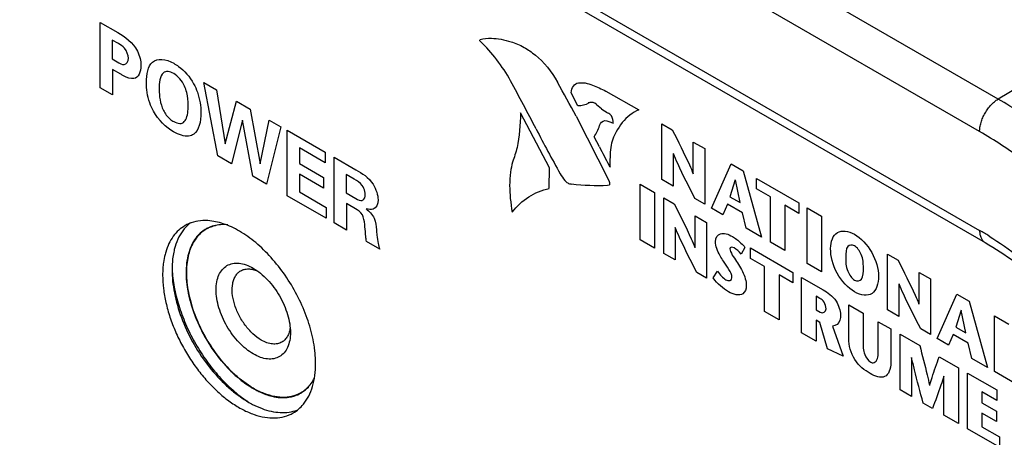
# Model space of a CAD drawing. Header units: inches. Extents: x 0 to 34, y 0 to 22.
# Tile 42 of 47: x 29.15 to 29.888, y 16.868 to 17.181. Entities that reach past the tile are written whole.
import ezdxf

# ---------------------------------------------------------------- set-up
doc = ezdxf.new("R2010")
doc.units = ezdxf.units.IN
doc.header["$LTSCALE"] = 1.87
doc.header["$MEASUREMENT"] = 0
doc.layers.get('0').update_dxf_attribs({"linetype": 'CONTINUOUS'})
doc.layers.add('02___PRT_ALL_AXES', color=7, linetype='CONTINUOUS')

msp = doc.modelspace()

# ---------------------------------------------------------------- linework, layer by layer
at = {"color": 7, "linetype": 'CONTINUOUS'}
for p, q in [((29.88339, 17.12108), (26.54595, 19.04807)), ((29.86949, 17.09673), (26.53205, 19.02372)), ((26.53205, 18.94968), (29.86949, 17.02268)), ((26.5362, 18.94052), (29.87363, 17.01353)), ((30.03188, 17.20981), (29.88339, 17.12108)), ((29.27781, 17.00914), (29.27672, 17.00586)), ((29.3404, 16.89826), (29.34539, 16.89758)), ((29.34707, 16.89752), (29.35154, 16.8978)), ((29.35312, 16.89807), (29.35723, 16.89927))]:
    msp.add_line(p, q, dxfattribs=at)
at = {"color": 40, "linetype": 'CONTINUOUS'}
for p, q in [((29.21037, 17.17854), (29.2235, 17.17096)), ((29.21037, 17.12951), (29.21037, 17.17854)), ((29.22397, 17.16273), (29.21937, 17.16538)), ((29.21937, 17.16538), (29.21937, 17.15124)), ((29.49479, 17.16527), (29.4951, 17.16572)), ((29.21937, 17.15124), (29.22303, 17.14913)), ((29.22579, 17.13971), (29.21961, 17.14328)), ((29.21961, 17.14328), (29.21961, 17.12417)), ((29.21961, 17.12417), (29.21037, 17.12951)), ((29.28809, 17.13359), (29.29751, 17.12815)), ((29.29845, 17.07851), (29.28809, 17.13359)), ((29.29751, 17.12815), (29.30411, 17.08756)), ((29.56835, 17.11613), (29.56333, 17.12581)), ((29.58928, 17.12691), (29.6141, 17.11306)), ((29.30411, 17.08756), (29.31241, 17.11955)), ((29.31241, 17.11955), (29.32271, 17.1136)), ((29.32271, 17.1136), (29.33019, 17.07249)), ((29.58239, 17.11693), (29.58101, 17.11796)), ((29.58596, 17.11384), (29.58241, 17.11689)), ((29.54721, 17.06954), (29.52535, 17.11086)), ((29.56713, 17.10832), (29.59151, 17.06015)), ((29.31712, 17.10527), (29.30882, 17.07253)), ((29.32483, 17.06328), (29.31712, 17.10527)), ((29.33019, 17.07249), (29.33709, 17.1053)), ((29.34581, 17.10027), (29.33497, 17.05743)), ((29.33709, 17.1053), (29.34581, 17.10027)), ((29.59484, 17.10281), (29.59487, 17.10335)), ((29.63129, 17.10251), (29.63917, 17.09796)), ((29.63129, 17.06084), (29.63129, 17.10251)), ((29.35049, 17.09777), (29.37899, 17.08131)), ((29.35049, 17.04861), (29.35049, 17.09777)), ((29.58447, 17.08534), (29.58063, 17.09268)), ((29.37899, 17.07329), (29.35962, 17.08447)), ((29.35962, 17.08447), (29.35962, 17.07278)), ((29.65485, 17.08891), (29.66341, 17.08397)), ((29.65485, 17.06504), (29.65485, 17.08891)), ((29.30882, 17.07253), (29.29845, 17.07851)), ((29.37899, 17.08131), (29.37899, 17.07329)), ((29.38567, 17.07746), (29.40198, 17.06804)), ((29.38567, 17.02829), (29.38567, 17.07746)), ((29.63984, 17.08031), (29.63984, 17.0559)), ((29.66341, 17.08397), (29.66341, 17.0423)), ((29.35962, 17.07278), (29.37775, 17.06231)), ((29.54694, 17.05419), (29.54721, 17.06954)), ((29.59254, 17.07008), (29.59158, 17.07179)), ((29.6685, 17.03936), (29.68319, 17.07255)), ((29.68319, 17.07255), (29.69232, 17.06728)), ((29.33497, 17.05743), (29.32483, 17.06328)), ((29.37775, 17.05429), (29.35962, 17.06476)), ((29.35962, 17.06476), (29.35962, 17.0515)), ((29.37775, 17.06231), (29.37775, 17.05429)), ((29.4008, 17.06097), (29.39468, 17.0645)), ((29.39468, 17.0645), (29.39468, 17.05076)), ((29.69232, 17.06728), (29.70604, 17.01769)), ((29.59203, 17.05665), (29.59063, 17.05625)), ((29.59154, 17.06013), (29.59214, 17.05857)), ((29.59209, 17.05798), (29.59199, 17.05669)), ((29.59207, 17.05866), (29.59209, 17.05798)), ((29.61499, 17.05735), (29.62587, 17.05107)), ((29.61499, 17.01568), (29.61499, 17.05735)), ((29.63984, 17.0559), (29.63129, 17.06084)), ((29.68629, 17.06052), (29.68232, 17.04793)), ((29.68991, 17.04355), (29.6864, 17.06046)), ((29.70226, 17.06154), (29.73397, 17.04323)), ((29.70226, 17.05374), (29.70226, 17.06154)), ((29.37964, 17.03177), (29.35049, 17.04861)), ((29.35962, 17.0515), (29.37964, 17.03993)), ((29.39468, 17.05076), (29.40204, 17.04652)), ((29.62587, 17.05107), (29.62587, 17.0094)), ((29.63269, 17.04713), (29.64057, 17.04258)), ((29.63269, 17.00546), (29.63269, 17.04713)), ((29.68232, 17.04793), (29.68991, 17.04355)), ((29.71267, 17.04772), (29.70226, 17.05374)), ((29.71267, 17.01385), (29.71267, 17.04772)), ((29.37964, 17.03993), (29.37964, 17.03177)), ((29.40298, 17.03815), (29.39497, 17.04278)), ((29.39497, 17.04278), (29.39497, 17.02292)), ((29.66341, 17.0423), (29.65614, 17.04649)), ((29.68047, 17.04239), (29.67702, 17.03444)), ((29.69165, 17.03594), (29.68047, 17.04239)), ((29.73397, 17.03543), (29.72355, 17.04145)), ((29.72355, 17.04145), (29.72355, 17.00757)), ((29.73397, 17.04323), (29.73397, 17.03543)), ((29.65625, 17.03353), (29.66481, 17.02859)), ((29.65625, 17.00966), (29.65625, 17.03353)), ((29.67702, 17.03444), (29.6685, 17.03936)), ((29.69449, 17.02435), (29.69165, 17.03594)), ((29.74021, 17.03962), (29.75108, 17.03334)), ((29.74021, 16.99795), (29.74021, 17.03962)), ((29.75108, 17.03334), (29.75108, 16.99167)), ((29.39497, 17.02292), (29.38567, 17.02829)), ((29.66481, 17.02859), (29.66481, 16.98691)), ((29.64124, 17.02493), (29.64124, 17.00052)), ((29.70604, 17.01769), (29.69449, 17.02435)), ((29.41994, 17.0085), (29.40987, 17.01432)), ((29.62587, 17.0094), (29.61499, 17.01568)), ((29.72355, 17.00757), (29.71267, 17.01385)), ((29.64124, 17.00052), (29.63269, 17.00546)), ((29.6936, 17.00983), (29.69082, 17.00489)), ((29.69788, 17.00949), (29.72958, 16.99118)), ((29.69788, 17.0017), (29.69788, 17.00949)), ((29.80051, 17.00481), (29.80839, 17.00026)), ((29.80051, 16.96314), (29.80051, 17.00481)), ((29.70829, 16.99568), (29.69788, 17.0017)), ((29.70829, 16.96181), (29.70829, 16.99568)), ((29.75108, 16.99167), (29.74021, 16.99795)), ((29.66481, 16.98691), (29.65754, 16.99111)), ((29.66983, 16.98706), (29.67313, 16.99206)), ((29.72958, 16.98339), (29.71917, 16.9894)), ((29.71917, 16.9894), (29.71917, 16.95553)), ((29.72958, 16.99118), (29.72958, 16.98339)), ((29.82407, 16.9912), (29.83263, 16.98626)), ((29.82407, 16.96733), (29.82407, 16.9912)), ((29.73606, 16.98745), (29.75214, 16.97816)), ((29.73606, 16.94578), (29.73606, 16.98745)), ((29.80906, 16.9826), (29.80906, 16.9582)), ((29.83263, 16.98626), (29.83263, 16.94459)), ((29.74982, 16.9717), (29.74693, 16.97337)), ((29.74693, 16.97337), (29.74693, 16.96313)), ((29.83776, 16.94163), (29.85245, 16.97482)), ((29.85245, 16.97482), (29.86158, 16.96955)), ((29.77145, 16.96695), (29.78232, 16.96067)), ((29.77145, 16.94148), (29.77145, 16.96695)), ((29.86158, 16.96955), (29.8753, 16.91996)), ((29.71917, 16.95553), (29.70829, 16.96181)), ((29.74693, 16.96313), (29.75002, 16.96135)), ((29.78232, 16.96067), (29.78232, 16.93888)), ((29.80906, 16.9582), (29.80051, 16.96314)), ((29.85555, 16.9628), (29.85158, 16.9502)), ((29.85915, 16.94583), (29.85565, 16.96273)), ((29.88059, 16.95857), (29.89147, 16.95228)), ((29.88059, 16.9169), (29.88059, 16.95857)), ((29.74977, 16.95363), (29.74693, 16.95527)), ((29.74693, 16.95527), (29.74693, 16.9395)), ((29.75549, 16.93384), (29.74977, 16.95363)), ((29.79356, 16.95418), (29.80294, 16.94877)), ((29.79356, 16.93257), (29.79356, 16.95418)), ((29.74693, 16.9395), (29.73606, 16.94578)), ((29.75915, 16.95096), (29.76714, 16.92848)), ((29.80294, 16.94877), (29.80294, 16.92358)), ((29.80986, 16.94484), (29.8246, 16.93632)), ((29.80986, 16.90316), (29.80986, 16.94484)), ((29.83263, 16.94459), (29.82536, 16.94879)), ((29.84972, 16.94467), (29.84626, 16.93672)), ((29.86091, 16.93821), (29.84972, 16.94467)), ((29.85158, 16.9502), (29.85915, 16.94583)), ((29.84626, 16.93672), (29.83776, 16.94163)), ((29.86375, 16.92663), (29.86091, 16.93821)), ((29.76714, 16.92848), (29.75549, 16.93384)), ((29.81841, 16.92739), (29.81841, 16.89822)), ((29.8392, 16.9279), (29.85363, 16.91956)), ((29.8753, 16.91996), (29.86375, 16.92663)), ((29.85363, 16.91956), (29.85363, 16.87789)), ((29.86037, 16.91567), (29.88229, 16.90302)), ((29.86037, 16.874), (29.86037, 16.91567)), ((29.90467, 16.90299), (29.88059, 16.9169)), ((29.84275, 16.88417), (29.84275, 16.91334)), ((29.81841, 16.89822), (29.80986, 16.90316)), ((29.88229, 16.89522), (29.87126, 16.90159)), ((29.87126, 16.90159), (29.87126, 16.89337)), ((29.88229, 16.90302), (29.88229, 16.89522)), ((29.83409, 16.88917), (29.82723, 16.89314)), ((29.87126, 16.89337), (29.88203, 16.88715)), ((29.88203, 16.87936), (29.87126, 16.88558)), ((29.87126, 16.88558), (29.87126, 16.87551)), ((29.88203, 16.88715), (29.88203, 16.87936)), ((29.85363, 16.87789), (29.84275, 16.88417)), ((29.8845, 16.86006), (29.86037, 16.874)), ((29.87126, 16.87551), (29.8845, 16.86787)), ((29.8845, 16.86787), (29.8845, 16.86006))]:
    msp.add_line(p, q, dxfattribs=at)
for centre, radius, start, end in [((28.27773, 16.45527), 1.41418, 27.06528, 28.72239), ((25.07197, 14.6188), 5.13853, 28.97843, 29.30304), ((29.63013, 17.17701), 0.07711, 235.07462, 239.2472), ((30.3794, 17.53014), 0.94637, 207.12142, 209.42836), ((29.93026, 17.25843), 0.3867, 206.60168, 208.85872), ((29.60113, 17.05368), 0.08424, 166.15895, 171.34075), ((29.68936, 17.07397), 0.09698, 180.08009, 182.27889), ((29.59955, 17.05633), 0.08232, 173.00399, 180.07047), ((29.60554, 17.09553), 0.05887, 211.10013, 216.94186)]:
    msp.add_arc(centre, radius, start, end, dxfattribs=at)
at = {"color": 7, "linetype": 'CONTINUOUS'}
for centre, radius, start, end in [((29.30172, 17.00246), 0.02448, 104.62774, 116.63506), ((29.30277, 17.00159), 0.0258, 135.33508, 138.97367), ((29.30151, 17.00295), 0.02368, 119.87255, 124.86638), ((29.30146, 17.00305), 0.02383, 116.71162, 120.00329), ((29.30154, 17.00289), 0.02374, 112.92226, 119.85834), ((29.74676, 16.81017), 0.2454, 58.05746, 59.9932), ((29.33877, 16.99117), 0.06394, 177.91742, 180.0136), ((29.34222, 16.99116), 0.0674, 180.00337, 181.50355), ((29.37159, 16.9946), 0.09703, 192.0036, 194.94751), ((29.39297, 17.00162), 0.11956, 203.93447, 206.22882), ((29.39625, 17.00324), 0.12322, 206.23045, 213.99666), ((29.39311, 17.00115), 0.11945, 214.00796, 216.508), ((29.37798, 16.98778), 0.09923, 224.77743, 227.45297), ((29.35958, 16.96385), 0.06898, 238.12918, 239.90456), ((29.35766, 16.96056), 0.06517, 239.91366, 241.82081), ((29.35219, 16.9494), 0.05254, 247.52337, 248.45131), ((29.3485, 16.92165), 0.02402, 291.33025, 292.92522), ((29.34856, 16.92149), 0.02385, 292.92554, 294.82984), ((29.34863, 16.92134), 0.02368, 294.82928, 300.13027), ((29.34868, 16.92125), 0.02384, 300.00545, 303.29848), ((29.34668, 16.92339), 0.02653, 318.70168, 320.63876), ((29.3487, 16.93849), 0.04108, 256.15098, 258.34382), ((29.34845, 16.93691), 0.0397, 256.40239, 261.13376), ((29.34749, 16.92997), 0.03246, 266.28578, 269.26512), ((29.34778, 16.92433), 0.02679, 278.05835, 281.49356), ((29.3481, 16.92305), 0.02574, 281.16154, 284.64947)]:
    msp.add_arc(centre, radius, start, end, dxfattribs=at)
at = {"color": 40, "linetype": 'CONTINUOUS'}
for points in [[(29.2235, 17.17096), (29.22866, 17.16798), (29.23497, 17.16355), (29.23828, 17.15706)], [(29.49539, 17.16419), (29.4951, 17.16438), (29.49479, 17.16493), (29.49479, 17.16527)], [(29.49506, 17.16575), (29.49778, 17.16635), (29.50062, 17.16669), (29.50355, 17.16679)], [(29.50362, 17.16674), (29.50831, 17.16654), (29.51327, 17.16562), (29.51833, 17.16401)], [(29.51792, 17.13481), (29.51186, 17.1458), (29.50384, 17.15623), (29.49538, 17.16419)], [(29.51826, 17.16408), (29.52148, 17.16323), (29.52484, 17.16179), (29.52817, 17.15987)], [(29.52817, 17.15987), (29.53098, 17.15825), (29.53381, 17.15625), (29.53656, 17.15395)], [(29.23828, 17.15706), (29.24005, 17.15355), (29.24087, 17.1496), (29.24087, 17.14638)], [(29.53657, 17.15396), (29.54278, 17.14921), (29.54892, 17.14164), (29.55299, 17.13376)], [(29.24087, 17.14638), (29.24087, 17.14156), (29.23896, 17.13705), (29.23546, 17.13645)], [(29.25768, 17.14068), (29.25498, 17.13844), (29.25455, 17.13312), (29.25455, 17.12821)], [(29.2655, 17.14031), (29.26263, 17.14197), (29.25945, 17.14227), (29.25768, 17.14068)], [(29.56333, 17.12581), (29.5637, 17.1297), (29.56584, 17.13267), (29.56878, 17.13335)], [(29.56884, 17.13318), (29.57198, 17.13374), (29.5757, 17.13313), (29.57942, 17.13145)], [(29.57936, 17.1316), (29.58263, 17.1303), (29.58593, 17.12876), (29.58923, 17.12702)], [(29.25455, 17.12821), (29.25455, 17.12347), (29.25524, 17.11783), (29.25774, 17.11263)], [(29.27628, 17.11661), (29.27628, 17.11956), (29.27605, 17.12272), (29.27522, 17.126)], [(29.57622, 17.11815), (29.57406, 17.11659), (29.57133, 17.11586), (29.56836, 17.11605)], [(29.57881, 17.11858), (29.57786, 17.11867), (29.57697, 17.11853), (29.57621, 17.11819)], [(29.58101, 17.11796), (29.58025, 17.1184), (29.57947, 17.11863), (29.5788, 17.11861)], [(29.26533, 17.09655), (29.25994, 17.09966), (29.25398, 17.10534), (29.25026, 17.11199)], [(29.28583, 17.11097), (29.28583, 17.10423), (29.28436, 17.09759), (29.28047, 17.09482)], [(29.52535, 17.11086), (29.52521, 17.1017), (29.52438, 17.09293), (29.52286, 17.08473)], [(29.59348, 17.10861), (29.5927, 17.10946), (29.59183, 17.11017), (29.59098, 17.11066)], [(29.59487, 17.10335), (29.59487, 17.10491), (29.59434, 17.10687), (29.59346, 17.10856)], [(29.6141, 17.11306), (29.60461, 17.10897), (29.59726, 17.10001), (29.59366, 17.08815)], [(29.26545, 17.10424), (29.26841, 17.10253), (29.2718, 17.10226), (29.2734, 17.1042)], [(29.58063, 17.09268), (29.58215, 17.09535), (29.58351, 17.09821), (29.58469, 17.10124)], [(29.58465, 17.10126), (29.58528, 17.10333), (29.58677, 17.10476), (29.58862, 17.10506)], [(29.58859, 17.10512), (29.59052, 17.10489), (29.59264, 17.10414), (29.59473, 17.10294)], [(29.52278, 17.0848), (29.52186, 17.08095), (29.52069, 17.0773), (29.5193, 17.07389)], [(29.59361, 17.08816), (29.5928, 17.08369), (29.59239, 17.07887), (29.59239, 17.07384)], [(29.40198, 17.06804), (29.40639, 17.06556), (29.41154, 17.06251), (29.41488, 17.05726)], [(29.4068, 17.05634), (29.40515, 17.05866), (29.40283, 17.0598), (29.4008, 17.06097)], [(29.41488, 17.05726), (29.41714, 17.05369), (29.41859, 17.04912), (29.41859, 17.04566)], [(29.51723, 17.05623), (29.51723, 17.04992), (29.5179, 17.04318), (29.51921, 17.0363)], [(29.56104, 17.05794), (29.56017, 17.05844), (29.55928, 17.05921), (29.5585, 17.06011)], [(29.56367, 17.05718), (29.56288, 17.05715), (29.56195, 17.05742), (29.56104, 17.05794)], [(29.59064, 17.05623), (29.58189, 17.05585), (29.57287, 17.05618), (29.56365, 17.0572)], [(29.51917, 17.03632), (29.52619, 17.04552), (29.53584, 17.05174), (29.54691, 17.05417)], [(29.40204, 17.04652), (29.40364, 17.04559), (29.40544, 17.04476), (29.40669, 17.04519)], [(29.40757, 17.03272), (29.40701, 17.03493), (29.40471, 17.03716), (29.40298, 17.03815)], [(29.41865, 17.01279), (29.41892, 17.01139), (29.41933, 17.00992), (29.41994, 17.0085)], [(29.6855, 17.0095), (29.68421, 17.01025), (29.68231, 17.01029), (29.68231, 17.00879)], [(29.69082, 17.00489), (29.68925, 17.00688), (29.68733, 17.00845), (29.6855, 17.0095)], [(29.68385, 16.9873), (29.68385, 16.99107), (29.67998, 16.99569), (29.67751, 16.99959)], [(29.67313, 16.99206), (29.6749, 16.98947), (29.67709, 16.98685), (29.67932, 16.98557)], [(29.68118, 16.9767), (29.67724, 16.97897), (29.6729, 16.98244), (29.66983, 16.98706)], [(29.67932, 16.98557), (29.68128, 16.98443), (29.68385, 16.98503), (29.68385, 16.9873)], [(29.75002, 16.96135), (29.75209, 16.96016), (29.75436, 16.96158), (29.75436, 16.96396)]]:
    msp.add_open_spline(points, degree=3, dxfattribs=at)
for points, knots in [([(29.23145, 17.15175), (29.23145, 17.15396), (29.22942, 17.15974), (29.22556, 17.16181), (29.22397, 17.16273)], [0, 0, 0, 0, 0.547229, 1, 1, 1, 1]), ([(29.22303, 17.14913), (29.22482, 17.14809), (29.22917, 17.14539), (29.23145, 17.14926), (29.23145, 17.15175)], [0, 0, 0, 0, 0.454047, 1, 1, 1, 1]), ([(29.24501, 17.13338), (29.24501, 17.13964), (29.24719, 17.15268), (29.25962, 17.15126), (29.26545, 17.1479)], [0, 0, 0, 0, 0.481861, 1, 1, 1, 1]), ([(29.26545, 17.1479), (29.26667, 17.14719), (29.27205, 17.14374), (29.27762, 17.13782), (29.28041, 17.13259)], [0, 0, 0, 0, 0.2259, 1, 1, 1, 1]), ([(29.23546, 17.13645), (29.23324, 17.13609), (29.22975, 17.13746), (29.22646, 17.13933), (29.22579, 17.13971)], [0, 0, 0, 0, 0.796557, 1, 1, 1, 1]), ([(29.27522, 17.126), (29.27482, 17.1276), (29.27312, 17.13318), (29.26853, 17.13856), (29.2655, 17.14031)], [0, 0, 0, 0, 0.293539, 1, 1, 1, 1]), ([(29.25026, 17.11199), (29.24914, 17.11401), (29.24591, 17.12138), (29.24501, 17.12871), (29.24501, 17.13338)], [0, 0, 0, 0, 0.287359, 1, 1, 1, 1]), ([(29.28041, 17.13259), (29.28149, 17.13053), (29.2847, 17.12313), (29.28583, 17.11567), (29.28583, 17.11097)], [0, 0, 0, 0, 0.288273, 1, 1, 1, 1]), ([(29.2734, 17.1042), (29.27379, 17.10466), (29.27588, 17.1077), (29.27628, 17.11257), (29.27628, 17.11661)], [0, 0, 0, 0, 0.168058, 1, 1, 1, 1]), ([(29.25774, 17.11263), (29.25888, 17.11016), (29.26163, 17.10667), (29.26451, 17.10478), (29.26545, 17.10424)], [0, 0, 0, 0, 0.672889, 1, 1, 1, 1]), ([(29.28047, 17.09482), (29.27936, 17.09402), (29.275, 17.09241), (29.26921, 17.09431), (29.26533, 17.09655)], [0, 0, 0, 0, 0.300391, 1, 1, 1, 1]), ([(29.63917, 17.09796), (29.64353, 17.08927), (29.64908, 17.07842), (29.65394, 17.06734), (29.65475, 17.0651)], [0, 0, 0, 0, 0.799003, 1, 1, 1, 1]), ([(29.65614, 17.04649), (29.65173, 17.0552), (29.64595, 17.06634), (29.64093, 17.07773), (29.63995, 17.08025)], [0, 0, 0, 0, 0.779622, 1, 1, 1, 1]), ([(29.40905, 17.04954), (29.40905, 17.05028), (29.40888, 17.05246), (29.40779, 17.05505), (29.4068, 17.05634)], [0, 0, 0, 0, 0.351531, 1, 1, 1, 1]), ([(29.40669, 17.04519), (29.40692, 17.04525), (29.40834, 17.04582), (29.40905, 17.04773), (29.40905, 17.04954)], [0, 0, 0, 0, 0.151799, 1, 1, 1, 1]), ([(29.41859, 17.04566), (29.41859, 17.04228), (29.41627, 17.03757), (29.41154, 17.03831), (29.40969, 17.03877)], [0, 0, 0, 0, 0.603401, 1, 1, 1, 1]), ([(29.64057, 17.04258), (29.64493, 17.03389), (29.65048, 17.02304), (29.65534, 17.01196), (29.65615, 17.00972)], [0, 0, 0, 0, 0.798978, 1, 1, 1, 1]), ([(29.40987, 17.01432), (29.4097, 17.0156), (29.40897, 17.0217), (29.40891, 17.02765), (29.40757, 17.03272)], [0, 0, 0, 0, 0.207474, 1, 1, 1, 1]), ([(29.40969, 17.03877), (29.41191, 17.03725), (29.41692, 17.03185), (29.41704, 17.02589), (29.41735, 17.02305)], [0, 0, 0, 0, 0.489956, 1, 1, 1, 1]), ([(29.41735, 17.02305), (29.41749, 17.02173), (29.41787, 17.01833), (29.41823, 17.01492), (29.41865, 17.01279)], [0, 0, 0, 0, 0.391034, 1, 1, 1, 1]), ([(29.65754, 16.99111), (29.65312, 16.99982), (29.64734, 17.01096), (29.64233, 17.02234), (29.64135, 17.02487)], [0, 0, 0, 0, 0.779739, 1, 1, 1, 1]), ([(29.67153, 17.01418), (29.67153, 17.01724), (29.67501, 17.02187), (29.68108, 17.01985), (29.68417, 17.01807)], [0, 0, 0, 0, 0.461935, 1, 1, 1, 1]), ([(29.68417, 17.01807), (29.68525, 17.01745), (29.68851, 17.01522), (29.69174, 17.01224), (29.6936, 17.00983)], [0, 0, 0, 0, 0.330938, 1, 1, 1, 1]), ([(29.75781, 17.00902), (29.75781, 17.01436), (29.76135, 17.02362), (29.77111, 17.02241), (29.77575, 17.01973)], [0, 0, 0, 0, 0.499259, 1, 1, 1, 1]), ([(29.77575, 17.01973), (29.78039, 17.01705), (29.79016, 17.00698), (29.7937, 16.99364), (29.7937, 16.9883)], [0, 0, 0, 0, 0.500669, 1, 1, 1, 1]), ([(29.67751, 16.99959), (29.67666, 17.00094), (29.67371, 17.00541), (29.67153, 17.01105), (29.67153, 17.01418)], [0, 0, 0, 0, 0.294453, 1, 1, 1, 1]), ([(29.77575, 17.01104), (29.7738, 17.01217), (29.7692, 17.01127), (29.76915, 17.00551), (29.76915, 17.00247)], [0, 0, 0, 0, 0.424904, 1, 1, 1, 1]), ([(29.78235, 16.99485), (29.78235, 16.9979), (29.7823, 17.0037), (29.7777, 17.00992), (29.77575, 17.01104)], [0, 0, 0, 0, 0.575235, 1, 1, 1, 1]), ([(29.68231, 17.00879), (29.68231, 17.00819), (29.68382, 17.00377), (29.68688, 17.0003), (29.68886, 16.99703)], [0, 0, 0, 0, 0.161739, 1, 1, 1, 1]), ([(29.77575, 16.97663), (29.77101, 16.97937), (29.76076, 16.98984), (29.75781, 17.00347), (29.75781, 17.00902)], [0, 0, 0, 0, 0.496976, 1, 1, 1, 1]), ([(29.68886, 16.99703), (29.68987, 16.99536), (29.69287, 16.99031), (29.69463, 16.98441), (29.69463, 16.98119)], [0, 0, 0, 0, 0.330796, 1, 1, 1, 1]), ([(29.76915, 17.00247), (29.76915, 16.99921), (29.769, 16.99327), (29.77374, 16.98649), (29.77575, 16.98532)], [0, 0, 0, 0, 0.583134, 1, 1, 1, 1]), ([(29.80839, 17.00026), (29.81275, 16.99156), (29.8183, 16.98072), (29.82316, 16.96963), (29.82397, 16.96739)], [0, 0, 0, 0, 0.798978, 1, 1, 1, 1]), ([(29.77575, 16.98532), (29.77777, 16.98416), (29.78251, 16.98547), (29.78235, 16.99159), (29.78235, 16.99485)], [0, 0, 0, 0, 0.41688, 1, 1, 1, 1]), ([(29.7937, 16.9883), (29.7937, 16.98275), (29.79074, 16.97253), (29.7805, 16.97389), (29.77575, 16.97663)], [0, 0, 0, 0, 0.5031, 1, 1, 1, 1]), ([(29.69463, 16.98119), (29.69463, 16.97849), (29.69189, 16.97276), (29.68503, 16.97448), (29.68118, 16.9767)], [0, 0, 0, 0, 0.378649, 1, 1, 1, 1]), ([(29.82536, 16.94879), (29.82095, 16.9575), (29.81517, 16.96864), (29.81015, 16.98002), (29.80917, 16.98254)], [0, 0, 0, 0, 0.779626, 1, 1, 1, 1]), ([(29.75214, 16.97816), (29.7555, 16.97622), (29.76218, 16.97152), (29.76523, 16.96248), (29.76523, 16.95947)], [0, 0, 0, 0, 0.56365, 1, 1, 1, 1]), ([(29.75436, 16.96396), (29.75436, 16.96543), (29.75356, 16.96905), (29.75091, 16.97108), (29.74982, 16.9717)], [0, 0, 0, 0, 0.53935, 1, 1, 1, 1]), ([(29.76523, 16.95947), (29.76523, 16.95803), (29.76484, 16.95342), (29.76176, 16.95093), (29.75915, 16.95096)], [0, 0, 0, 0, 0.300826, 1, 1, 1, 1]), ([(29.78738, 16.91537), (29.78341, 16.91766), (29.7743, 16.92456), (29.77145, 16.93677), (29.77145, 16.94148)], [0, 0, 0, 0, 0.49306, 1, 1, 1, 1]), ([(29.78232, 16.93888), (29.78232, 16.93593), (29.78175, 16.93075), (29.78613, 16.92478), (29.78788, 16.92377)], [0, 0, 0, 0, 0.593157, 1, 1, 1, 1]), ([(29.78788, 16.92377), (29.79054, 16.92224), (29.79361, 16.92623), (29.79356, 16.93082), (29.79356, 16.93257)], [0, 0, 0, 0, 0.636504, 1, 1, 1, 1]), ([(29.8246, 16.93632), (29.82652, 16.92903), (29.82914, 16.91902), (29.83139, 16.90909), (29.83197, 16.90641)], [0, 0, 0, 0, 0.729306, 1, 1, 1, 1]), ([(29.80294, 16.92358), (29.80294, 16.91881), (29.79995, 16.91029), (29.79118, 16.91317), (29.78738, 16.91537)], [0, 0, 0, 0, 0.521259, 1, 1, 1, 1]), ([(29.82723, 16.89314), (29.82495, 16.90151), (29.82188, 16.91295), (29.8192, 16.9243), (29.81852, 16.92733)], [0, 0, 0, 0, 0.732561, 1, 1, 1, 1]), ([(29.83208, 16.90635), (29.83264, 16.90837), (29.8348, 16.91575), (29.83736, 16.92276), (29.8392, 16.9279)], [0, 0, 0, 0, 0.270779, 1, 1, 1, 1]), ([(29.84265, 16.9134), (29.84197, 16.91116), (29.83935, 16.90286), (29.83632, 16.89495), (29.83409, 16.88917)], [0, 0, 0, 0, 0.267485, 1, 1, 1, 1])]:
    msp.add_open_spline(points, degree=3, knots=knots, dxfattribs=at)
at = {"color": 7, "linetype": 'CONTINUOUS'}
for points, knots in [([(29.86949, 17.09673), (29.86949, 17.09783), (29.86969, 17.10013), (29.87049, 17.1036), (29.87177, 17.10712), (29.87349, 17.11055), (29.87557, 17.11378), (29.87796, 17.11668), (29.88055, 17.11915), (29.88243, 17.12051), (29.88339, 17.12108)], [0, 0, 0, 0, 0.113741, 0.236805, 0.366207, 0.498912, 0.631767, 0.761611, 0.885373, 1, 1, 1, 1]), ([(30.10848, 16.8392), (30.10284, 16.85402), (30.09027, 16.88342), (30.06804, 16.92601), (30.04262, 16.96683), (30.01446, 17.00516), (29.98403, 17.04034), (29.95186, 17.07177), (29.9185, 17.0989), (29.89513, 17.1143), (29.88339, 17.12108)], [0, 0, 0, 0, 0.129615, 0.26089, 0.392218, 0.522133, 0.649144, 0.771874, 0.889171, 1, 1, 1, 1]), ([(30.08227, 16.83028), (30.07693, 16.84429), (30.06505, 16.87207), (30.04404, 16.91234), (30.02001, 16.95092), (29.99339, 16.98715), (29.96463, 17.02041), (29.93422, 17.05012), (29.90269, 17.07577), (29.88059, 17.09032), (29.86949, 17.09673)], [0, 0, 0, 0, 0.129615, 0.260889, 0.392218, 0.522133, 0.649144, 0.771874, 0.889172, 1, 1, 1, 1]), ([(29.29712, 17.02624), (29.29671, 17.02616), (29.29506, 17.02579), (29.29345, 17.02525), (29.29229, 17.02476)], [0, 0, 0, 0, 0.25324, 1, 1, 1, 1]), ([(29.30609, 17.02683), (29.30428, 17.02702), (29.30072, 17.02712), (29.2972, 17.02657), (29.29554, 17.02614)], [0, 0, 0, 0, 0.513681, 1, 1, 1, 1]), ([(29.28296, 17.01772), (29.28189, 17.01641), (29.27993, 17.0135), (29.27769, 17.00856), (29.2761, 17.00301), (29.27482, 16.99465), (29.27504, 16.98307), (29.2779, 16.96856), (29.2832, 16.95372), (29.29067, 16.93932), (29.29992, 16.9261), (29.30719, 16.91828), (29.31103, 16.91477)], [0, 0, 0, 0, 0.0442, 0.091064, 0.141107, 0.194596, 0.311795, 0.441296, 0.579626, 0.722211, 0.863991, 1, 1, 1, 1]), ([(29.32506, 16.90432), (29.32014, 16.90716), (29.31056, 16.91443), (29.29812, 16.92812), (29.28763, 16.94429), (29.28107, 16.95903), (29.27748, 16.97106), (29.27572, 16.9798), (29.27489, 16.98821), (29.27502, 16.99613), (29.27611, 17.00343), (29.27813, 17.00996), (29.28108, 17.01561), (29.2837, 17.01877), (29.28513, 17.02013)], [0, 0, 0, 0, 0.125731, 0.263696, 0.407655, 0.550379, 0.619108, 0.684981, 0.747351, 0.805752, 0.859953, 0.910026, 0.956418, 1, 1, 1, 1]), ([(29.28331, 17.01852), (29.28215, 17.01719), (29.28003, 17.0142), (29.27848, 17.01089), (29.27781, 17.00914)], [0, 0, 0, 0, 0.484913, 1, 1, 1, 1]), ([(29.28798, 17.02238), (29.28751, 17.02206), (29.28568, 17.02068), (29.28405, 17.01905), (29.28296, 17.01772)], [0, 0, 0, 0, 0.246811, 1, 1, 1, 1]), ([(29.28954, 17.02368), (29.28907, 17.02342), (29.28724, 17.02227), (29.28556, 17.02088), (29.28442, 17.01972)], [0, 0, 0, 0, 0.248429, 1, 1, 1, 1]), ([(29.86949, 17.02268), (29.86949, 17.02167), (29.86965, 17.01974), (29.87042, 17.01709), (29.87174, 17.01495), (29.87297, 17.01391), (29.87363, 17.01353)], [0, 0, 0, 0, 0.289182, 0.549052, 0.782329, 1, 1, 1, 1]), ([(29.8766, 17.01841), (29.88437, 17.01357), (29.89979, 17.00277), (29.92179, 16.98409), (29.94297, 16.96275), (29.963, 16.9391), (29.98156, 16.9135), (29.99836, 16.88635), (30.01315, 16.85808), (30.02158, 16.8386), (30.0254, 16.82878)], [0, 0, 0, 0, 0.112168, 0.230212, 0.353199, 0.48005, 0.609505, 0.740216, 0.870862, 1, 1, 1, 1]), ([(29.87363, 17.01353), (29.88125, 17.00913), (29.89646, 16.99909), (29.91826, 16.98133), (29.93942, 16.96061), (29.95952, 16.93733), (29.97817, 16.91192), (29.99503, 16.88483), (30.00976, 16.85657), (30.0181, 16.83708), (30.02184, 16.82725)], [0, 0, 0, 0, 0.10885, 0.225225, 0.347785, 0.475125, 0.605662, 0.737764, 0.869833, 1, 1, 1, 1]), ([(29.27672, 17.00586), (29.27645, 17.0049), (29.27545, 17.00085), (29.27498, 16.99667), (29.27486, 16.9935)], [0, 0, 0, 0, 0.238228, 1, 1, 1, 1]), ([(29.32507, 16.93), (29.32317, 16.9311), (29.3194, 16.93374), (29.31422, 16.93858), (29.30945, 16.94431), (29.30526, 16.95071), (29.30182, 16.95753), (29.29924, 16.96453), (29.29764, 16.97144), (29.29706, 16.97801), (29.29754, 16.98401), (29.29907, 16.98922), (29.30166, 16.99345), (29.30525, 16.99647), (29.30967, 16.99807), (29.31463, 16.9982), (29.31991, 16.99692), (29.32334, 16.99529), (29.32507, 16.99429)], [0, 0, 0, 0, 0.06659, 0.138436, 0.214063, 0.291657, 0.369253, 0.444878, 0.516724, 0.583309, 0.643686, 0.697698, 0.746278, 0.791649, 0.837021, 0.885604, 0.939617, 1, 1, 1, 1]), ([(29.27485, 16.98939), (29.27488, 16.98819), (29.27514, 16.98316), (29.27589, 16.97816), (29.27669, 16.97442)], [0, 0, 0, 0, 0.240067, 1, 1, 1, 1]), ([(29.3311, 16.94044), (29.32882, 16.94176), (29.32438, 16.94517), (29.31871, 16.95162), (29.31404, 16.95922), (29.31076, 16.96733), (29.30913, 16.97532), (29.30928, 16.9816), (29.31044, 16.98592), (29.31174, 16.9886), (29.31347, 16.99079), (29.31492, 16.9919), (29.31568, 16.99234)], [0, 0, 0, 0, 0.128685, 0.270278, 0.417435, 0.561782, 0.695452, 0.812716, 0.86468, 0.912513, 0.957141, 1, 1, 1, 1]), ([(29.31568, 16.99234), (29.31652, 16.99282), (29.31839, 16.99357), (29.3215, 16.99391), (29.32483, 16.99348), (29.32704, 16.99275), (29.32816, 16.99228)], [0, 0, 0, 0, 0.225373, 0.461971, 0.718471, 1, 1, 1, 1]), ([(29.32507, 16.99429), (29.32698, 16.99319), (29.33074, 16.99055), (29.33592, 16.9857), (29.3407, 16.97997), (29.34488, 16.97358), (29.34833, 16.96676), (29.3509, 16.95976), (29.35251, 16.95285), (29.35291, 16.94827), (29.35291, 16.94607)], [0, 0, 0, 0, 0.11416, 0.237328, 0.36698, 0.500005, 0.633031, 0.76268, 0.885849, 1, 1, 1, 1]), ([(29.27785, 16.96958), (29.27822, 16.9682), (29.27984, 16.9626), (29.28191, 16.95714), (29.28369, 16.95312)], [0, 0, 0, 0, 0.244979, 1, 1, 1, 1]), ([(29.35291, 16.94607), (29.35291, 16.94407), (29.35261, 16.94028), (29.35107, 16.93507), (29.34848, 16.93084), (29.34489, 16.92782), (29.34048, 16.92622), (29.33552, 16.92609), (29.33024, 16.92737), (29.3268, 16.929), (29.32507, 16.93)], [0, 0, 0, 0, 0.144897, 0.274518, 0.391104, 0.499988, 0.608873, 0.725466, 0.855088, 1, 1, 1, 1]), ([(29.35273, 16.94986), (29.35258, 16.94864), (29.35212, 16.94634), (29.35082, 16.94321), (29.34897, 16.94066), (29.34737, 16.9394), (29.34652, 16.93891)], [0, 0, 0, 0, 0.281794, 0.538404, 0.774881, 1, 1, 1, 1]), ([(29.34652, 16.93891), (29.34551, 16.93832), (29.34317, 16.93747), (29.33929, 16.93738), (29.33515, 16.93837), (29.33245, 16.93966), (29.3311, 16.94044)], [0, 0, 0, 0, 0.217766, 0.450947, 0.710186, 1, 1, 1, 1]), ([(29.2971, 16.93009), (29.29791, 16.92899), (29.30117, 16.92475), (29.30473, 16.92072), (29.30754, 16.91789)], [0, 0, 0, 0, 0.254359, 1, 1, 1, 1]), ([(29.31088, 16.91468), (29.31187, 16.91377), (29.31574, 16.91037), (29.31991, 16.90729), (29.32316, 16.90527)], [0, 0, 0, 0, 0.259389, 1, 1, 1, 1]), ([(29.31103, 16.91477), (29.31215, 16.91374), (29.31655, 16.90991), (29.32134, 16.9065), (29.32507, 16.90434)], [0, 0, 0, 0, 0.261094, 1, 1, 1, 1]), ([(29.36558, 16.90441), (29.36664, 16.90547), (29.36861, 16.90782), (29.37019, 16.91046), (29.37089, 16.91186)], [0, 0, 0, 0, 0.488576, 1, 1, 1, 1]), ([(29.35562, 16.89865), (29.3534, 16.89796), (29.34855, 16.89719), (29.34091, 16.89786), (29.33292, 16.90024), (29.3277, 16.9028), (29.32509, 16.90431)], [0, 0, 0, 0, 0.219271, 0.455964, 0.715516, 1, 1, 1, 1]), ([(29.3251, 16.90432), (29.32568, 16.90399), (29.32795, 16.90272), (29.33031, 16.90159), (29.3321, 16.90085)], [0, 0, 0, 0, 0.256912, 1, 1, 1, 1]), ([(29.32689, 16.90311), (29.3279, 16.90257), (29.33183, 16.9006), (29.33598, 16.89908), (29.33912, 16.89832)], [0, 0, 0, 0, 0.26324, 1, 1, 1, 1]), ([(29.33289, 16.90053), (29.33339, 16.90034), (29.33535, 16.8996), (29.33736, 16.89898), (29.33887, 16.89861)], [0, 0, 0, 0, 0.256703, 1, 1, 1, 1]), ([(29.35461, 16.89815), (29.35514, 16.89829), (29.35721, 16.8989), (29.35921, 16.89979), (29.36061, 16.9006)], [0, 0, 0, 0, 0.252902, 1, 1, 1, 1]), ([(29.36052, 16.90086), (29.36165, 16.90151), (29.36383, 16.90303), (29.36573, 16.90489), (29.36661, 16.90589)], [0, 0, 0, 0, 0.495486, 1, 1, 1, 1]), ([(29.36177, 16.90132), (29.36211, 16.90154), (29.36346, 16.90248), (29.3647, 16.90355), (29.36558, 16.90441)], [0, 0, 0, 0, 0.248395, 1, 1, 1, 1]), ([(29.34234, 16.89769), (29.34416, 16.8974), (29.34777, 16.89712), (29.35137, 16.89746), (29.35308, 16.8978)], [0, 0, 0, 0, 0.514712, 1, 1, 1, 1])]:
    msp.add_open_spline(points, degree=3, knots=knots, dxfattribs=at)
for points in [[(29.32509, 16.90431), (29.32508, 16.90431), (29.32507, 16.90432), (29.32506, 16.90432)], [(29.32507, 16.90434), (29.32508, 16.90433), (29.32509, 16.90433), (29.3251, 16.90432)]]:
    msp.add_open_spline(points, degree=3, dxfattribs=at)
at = {"layer": '02___PRT_ALL_AXES', "color": 7, "linetype": 'CONTINUOUS'}
for centre, radius, start, end in [((29.28749, 17.00275), 0.02711, 112.93908, 120.01839), ((29.32071, 16.98975), 0.06355, 172.08507, 175.82417), ((29.3359, 16.99325), 0.07168, 176.61365, 180.03721), ((29.32794, 16.98919), 0.07079, 175.79672, 180.05781), ((29.37121, 16.97102), 0.09162, 235.27684, 237.03556)]:
    msp.add_arc(centre, radius, start, end, dxfattribs=at)
for points, knots in [([(29.27393, 17.02622), (29.27224, 17.02524), (29.26901, 17.02287), (29.26494, 17.01829), (29.26167, 17.01273), (29.26011, 17.0086), (29.25947, 17.00642)], [0, 0, 0, 0, 0.233806, 0.474587, 0.728457, 1, 1, 1, 1]), ([(29.278, 17.02829), (29.27757, 17.02796), (29.27588, 17.02658), (29.27436, 17.025), (29.27332, 17.02373)], [0, 0, 0, 0, 0.246968, 1, 1, 1, 1]), ([(29.29101, 17.02996), (29.28855, 17.0301), (29.28373, 17.02992), (29.27907, 17.02862), (29.27693, 17.02771)], [0, 0, 0, 0, 0.513906, 1, 1, 1, 1]), ([(29.36947, 16.94291), (29.36828, 16.94825), (29.36506, 16.95897), (29.35813, 16.97444), (29.34929, 16.98911), (29.33891, 17.00232), (29.32745, 17.01349), (29.31716, 17.02089), (29.30881, 17.02527), (29.30101, 17.0284), (29.29494, 17.02972), (29.29101, 17.02996)], [0, 0, 0, 0, 0.132446, 0.270363, 0.409744, 0.54637, 0.676304, 0.796288, 0.851904, 0.904379, 1, 1, 1, 1]), ([(29.27332, 17.02373), (29.2718, 17.02188), (29.26909, 17.01765), (29.26727, 17.01298), (29.26654, 17.01051)], [0, 0, 0, 0, 0.481236, 1, 1, 1, 1]), ([(29.26654, 17.01051), (29.26624, 17.0095), (29.26512, 17.00523), (29.26454, 17.00083), (29.26434, 16.99748)], [0, 0, 0, 0, 0.238739, 1, 1, 1, 1]), ([(29.25947, 17.00642), (29.25928, 17.00579), (29.25856, 17.00319), (29.25805, 17.00053), (29.25777, 16.9985)], [0, 0, 0, 0, 0.242702, 1, 1, 1, 1]), ([(29.25714, 16.98912), (29.25714, 16.98576), (29.2576, 16.97881), (29.25947, 16.96827), (29.26252, 16.95746), (29.26668, 16.94663), (29.27186, 16.936), (29.27794, 16.92579), (29.28481, 16.91623), (29.2923, 16.90752), (29.30028, 16.89984), (29.30855, 16.89336), (29.31697, 16.88821), (29.32534, 16.88451), (29.33351, 16.88234), (29.34132, 16.88177), (29.3486, 16.88283), (29.353, 16.88466), (29.355, 16.88582)], [0, 0, 0, 0, 0.062335, 0.128743, 0.198361, 0.270331, 0.343719, 0.417466, 0.490503, 0.561801, 0.63041, 0.69551, 0.756467, 0.812914, 0.864823, 0.912605, 0.957186, 1, 1, 1, 1]), ([(29.26422, 16.9932), (29.26422, 16.99036), (29.26454, 16.98452), (29.26638, 16.97245), (29.27088, 16.95696), (29.27919, 16.93896), (29.29002, 16.92222), (29.3008, 16.90993), (29.31016, 16.90163), (29.31723, 16.89642), (29.32438, 16.89218), (29.33352, 16.88809), (29.34071, 16.88638), (29.34535, 16.88615)], [0, 0, 0, 0, 0.058965, 0.12132, 0.253733, 0.392551, 0.532214, 0.666979, 0.730956, 0.791906, 0.849441, 0.903329, 1, 1, 1, 1]), ([(29.2643, 16.99348), (29.2645, 16.98906), (29.2656, 16.97994), (29.26902, 16.96623), (29.27415, 16.95241), (29.28085, 16.93889), (29.2889, 16.92607), (29.29806, 16.91437), (29.30805, 16.90413), (29.31532, 16.89828), (29.31903, 16.89571)], [0, 0, 0, 0, 0.115026, 0.23782, 0.366078, 0.49741, 0.629128, 0.758458, 0.88283, 1, 1, 1, 1]), ([(29.37124, 16.93235), (29.37114, 16.93322), (29.37069, 16.93676), (29.37005, 16.94028), (29.36947, 16.94291)], [0, 0, 0, 0, 0.244702, 1, 1, 1, 1]), ([(29.37179, 16.92292), (29.37179, 16.92369), (29.37174, 16.92684), (29.37151, 16.92998), (29.37124, 16.93235)], [0, 0, 0, 0, 0.2436, 1, 1, 1, 1]), ([(29.36947, 16.90562), (29.37027, 16.9083), (29.37144, 16.91405), (29.37179, 16.91989), (29.37179, 16.92292)], [0, 0, 0, 0, 0.480735, 1, 1, 1, 1]), ([(29.36269, 16.89239), (29.36421, 16.89424), (29.36692, 16.89847), (29.36873, 16.90314), (29.36947, 16.90562)], [0, 0, 0, 0, 0.481236, 1, 1, 1, 1]), ([(29.355, 16.88582), (29.35645, 16.88666), (29.35923, 16.88863), (29.3616, 16.89107), (29.36269, 16.89239)], [0, 0, 0, 0, 0.494536, 1, 1, 1, 1]), ([(29.34535, 16.88615), (29.34752, 16.88604), (29.3518, 16.8862), (29.35596, 16.88722), (29.3579, 16.88794)], [0, 0, 0, 0, 0.512766, 1, 1, 1, 1])]:
    msp.add_open_spline(points, degree=3, knots=knots, dxfattribs=at)

doc.saveas('drawing.dxf')
